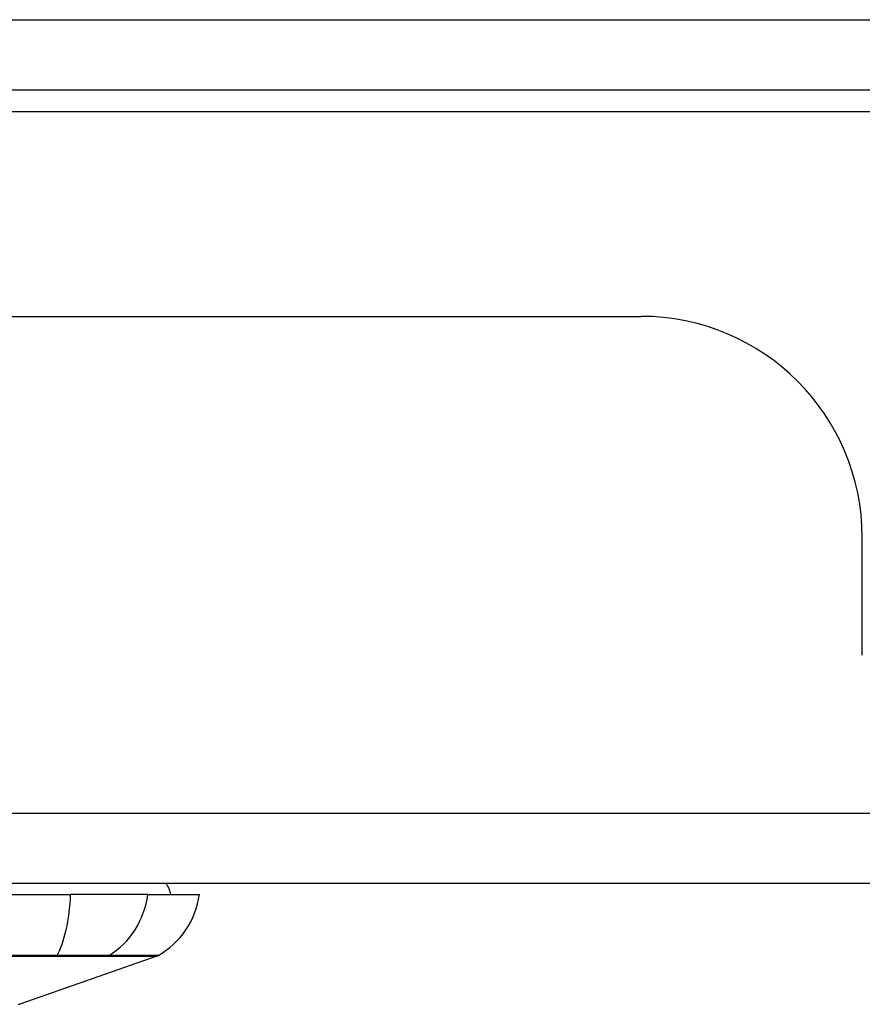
# Model space of a CAD drawing. Header units: inches. Extents: x 20 to 506, y 54 to 236.
# Tile 27 of 245: x 70.13 to 71.32, y 54.42 to 55.81. Entities that reach past the tile are written whole.
import ezdxf

# ---------------------------------------------------------------- set-up
doc = ezdxf.new("R2010")
doc.units = ezdxf.units.IN
doc.header["$MEASUREMENT"] = 0
doc.layers.add('Visible Edges(ANSI)', color=7, linetype='Continuous', lineweight=25)
doc.layers.add('Visible Tangent Edges(ANSI)', color=7, linetype='Continuous', lineweight=25)

msp = doc.modelspace()

# ---------------------------------------------------------------- linework, layer by layer
at = {"layer": 'Visible Edges(ANSI)'}
for p, q in [((68.3494, 55.7146), (116.1514, 55.7146)), ((68.4479, 55.395), (71.0059, 55.395)), ((71.3179, 54.9171), (71.3179, 55.083)), ((116.0529, 54.595), (68.4479, 54.595)), ((69.3443, 54.5793), (70.2016, 54.5793)), ((70.3104, 54.5793), (70.2016, 54.5793)), ((70.3104, 54.5793), (70.3832, 54.5793)), ((70.3233, 54.4924), (70.1298, 54.4247))]:
    msp.add_line(p, q, dxfattribs=at)
for centre, radius, start, end in [((71.0059, 55.083), 0.312, 0, 90), ((70.3044, 54.5714), 0.0394, 11.537, 36.8699), ((70.2662, 54.5956), 0.1181, 299.8169, 352.0587), ((70.32, 54.5017), 0.00984, 289.29, 299.8169), ((70.1281, 54.4293), 0.00492, 270.1731, 289.29)]:
    msp.add_arc(centre, radius, start, end, dxfattribs=at)
at = {"layer": 'Visible Tangent Edges(ANSI)'}
for p, q in [((68.3494, 55.8136), (115.3843, 55.8136)), ((71.8191, 55.6836), (69.2486, 55.6836)), ((68.4479, 54.694), (116.0529, 54.694)), ((70.1813, 54.4924), (70.1818, 54.4924)), ((70.2535, 54.4924), (70.2537, 54.4924))]:
    msp.add_line(p, q, dxfattribs=at)
at = {"layer": 'Visible Tangent Edges(ANSI)', "flags": 128}
for points in [[(70.1153, 54.4924), (70.1485, 54.4924), (70.1813, 54.4924)], [(70.1825, 54.4933), (70.1496, 54.4933), (70.1163, 54.4933)], [(70.1818, 54.4924), (70.1858, 54.4924), (70.1899, 54.4924), (70.1938, 54.4924), (70.1977, 54.4924), (70.2016, 54.4924), (70.2053, 54.4924), (70.2089, 54.4924), (70.2125, 54.4924), (70.216, 54.4924), (70.2193, 54.4924), (70.2226, 54.4924), (70.2257, 54.4924), (70.2288, 54.4924), (70.2317, 54.4924), (70.2345, 54.4924), (70.2371, 54.4924), (70.2397, 54.4924), (70.2421, 54.4924), (70.2443, 54.4924), (70.2464, 54.4924), (70.2484, 54.4924), (70.2503, 54.4924), (70.252, 54.4924), (70.2535, 54.4924)], [(70.2558, 54.4933), (70.2542, 54.4934), (70.2525, 54.4934), (70.2507, 54.4934), (70.2487, 54.4934), (70.2465, 54.4934), (70.2442, 54.4934), (70.2418, 54.4934), (70.2392, 54.4934), (70.2365, 54.4934), (70.2337, 54.4934), (70.2307, 54.4934), (70.2276, 54.4934), (70.2244, 54.4934), (70.221, 54.4934), (70.2176, 54.4934), (70.2141, 54.4934), (70.2104, 54.4934), (70.2067, 54.4934), (70.2028, 54.4934), (70.1989, 54.4934), (70.1949, 54.4934), (70.1909, 54.4934), (70.1867, 54.4934), (70.1825, 54.4933)], [(70.2537, 54.4924), (70.2593, 54.4924), (70.2647, 54.4924), (70.2698, 54.4924), (70.2748, 54.4924), (70.2795, 54.4924), (70.2839, 54.4924), (70.2881, 54.4924), (70.2921, 54.4924), (70.2959, 54.4924), (70.2994, 54.4924), (70.3027, 54.4924), (70.3057, 54.4924), (70.3085, 54.4924), (70.3111, 54.4924), (70.3134, 54.4924), (70.3155, 54.4924), (70.3173, 54.4924), (70.3189, 54.4924), (70.3202, 54.4924), (70.3213, 54.4924), (70.3222, 54.4924), (70.3228, 54.4924), (70.3232, 54.4924), (70.3233, 54.4924)], [(70.3249, 54.4931), (70.3248, 54.4931), (70.3244, 54.4931), (70.3238, 54.4931), (70.323, 54.4932), (70.3219, 54.4932), (70.3206, 54.4932), (70.319, 54.4932), (70.3172, 54.4932), (70.3151, 54.4932), (70.3128, 54.4932), (70.3103, 54.4932), (70.3075, 54.4932), (70.3045, 54.4932), (70.3013, 54.4932), (70.2978, 54.4932), (70.294, 54.4932), (70.2901, 54.4933), (70.2859, 54.4933), (70.2814, 54.4933), (70.2768, 54.4933), (70.2719, 54.4933), (70.2667, 54.4933), (70.2614, 54.4933), (70.2558, 54.4933)]]:
    msp.add_lwpolyline(points, dxfattribs=at)
at = {"layer": 'Visible Tangent Edges(ANSI)'}
for centre, major_axis, ratio, start_param, end_param in [((70.163, 54.5956), (0, -0.1181), 0.32996, 0.523835, 1.432195), ((70.2, 54.5956), (0, -0.1181), 0.943995, 0.523835, 1.432195), ((70.1809, 54.5019), (0.00003, -0.00984), 0.32572, 0.259229, 0.522936), ((70.2511, 54.5019), (-0.00008, -0.00984), 0.945463, 0.267645, 0.531352)]:
    msp.add_ellipse(centre, major_axis=major_axis, ratio=ratio, start_param=start_param, end_param=end_param, dxfattribs=at)

doc.saveas('drawing.dxf')
